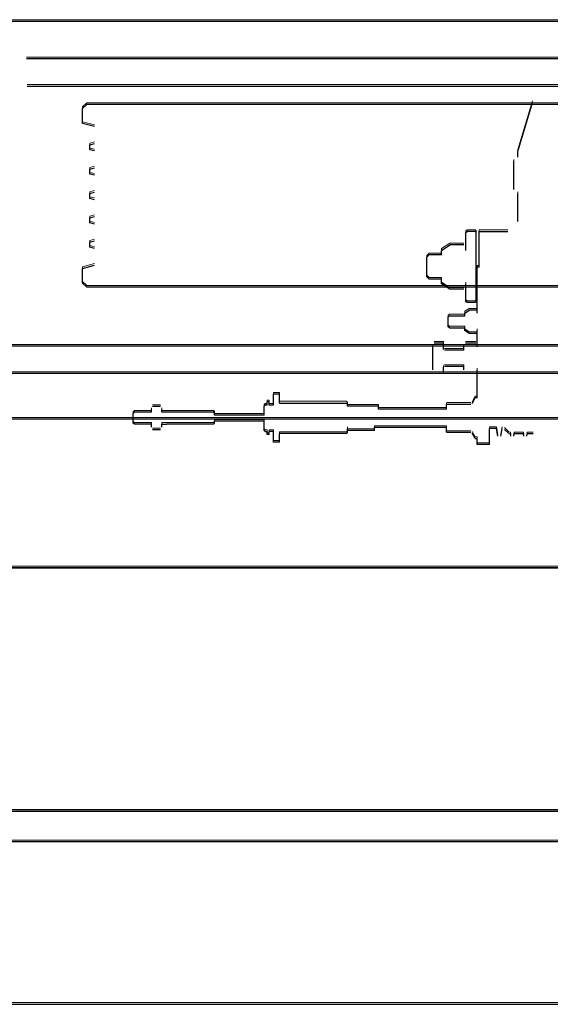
# Model space of a CAD drawing. Header units: millimetres. Extents: x -8642 to 28269, y -6609 to 3701.
# Tile 143 of 256: x 3748 to 3774, y -5209 to -5160. Entities that reach past the tile are written whole.
import ezdxf

# ---------------------------------------------------------------- set-up
doc = ezdxf.new("R2010")
doc.units = ezdxf.units.MM
doc.header["$LTSCALE"] = 1000
doc.header["$MEASUREMENT"] = 0
doc.linetypes.add('rzut 1 pietra$0$ArchiTECH.PC Solid Line Type', pattern=[0])
doc.linetypes.add('SUFIT_1 PIETRO$0$ArchiTECH.PC Solid Line Type', pattern=[0])
doc.layers.add('IS_ARCH', color=254, linetype='Continuous', lineweight=18)
doc.layers.add('SUFIT_1 PIETRO$0$INWENTARYZACJA', color=254, linetype='Continuous')

msp = doc.modelspace()

# ---------------------------------------------------------------- linework, layer by layer
at = {"layer": 'IS_ARCH', "linetype": 'rzut 1 pietra$0$ArchiTECH.PC Solid Line Type'}
for p, q in [((3800.098, -5160.29), (3743.498, -5160.29)), ((3800.098, -5160.29), (3743.498, -5160.29)), ((3800.098, -5160.29), (3743.498, -5160.29)), ((3795.656, -5162.14), (3747.94, -5162.14)), ((3795.656, -5162.14), (3747.94, -5162.14)), ((3795.656, -5162.14), (3747.94, -5162.14)), ((3795.636, -5163.49), (3747.961, -5163.49)), ((3795.636, -5163.49), (3747.961, -5163.49)), ((3795.636, -5163.49), (3747.961, -5163.49)), ((3750.698, -5164.59), (3750.898, -5164.39)), ((3750.698, -5164.59), (3750.898, -5164.39)), ((3750.698, -5164.59), (3750.898, -5164.39)), ((3750.698, -5165.318), (3750.698, -5164.59)), ((3750.698, -5165.318), (3750.698, -5164.59)), ((3750.698, -5165.318), (3750.698, -5164.59)), ((3792.698, -5164.39), (3750.898, -5164.39)), ((3792.698, -5164.39), (3750.898, -5164.39)), ((3792.698, -5164.39), (3750.898, -5164.39)), ((3772.133, -5166.693), (3772.856, -5164.283)), ((3772.133, -5166.693), (3772.856, -5164.283)), ((3772.133, -5166.693), (3772.856, -5164.283)), ((3751.28, -5165.474), (3750.698, -5165.318)), ((3751.28, -5165.474), (3750.698, -5165.318)), ((3751.28, -5165.474), (3750.698, -5165.318)), ((3751.048, -5166.367), (3751.28, -5166.305)), ((3751.048, -5166.367), (3751.28, -5166.305)), ((3751.048, -5166.367), (3751.28, -5166.305)), ((3751.048, -5166.612), (3751.048, -5166.367)), ((3751.048, -5166.612), (3751.048, -5166.367)), ((3751.048, -5166.612), (3751.048, -5166.367)), ((3751.28, -5166.674), (3751.048, -5166.612)), ((3751.28, -5166.674), (3751.048, -5166.612)), ((3751.28, -5166.674), (3751.048, -5166.612)), ((3772.133, -5166.979), (3772.133, -5166.693)), ((3772.133, -5166.979), (3772.133, -5166.693)), ((3772.133, -5166.979), (3772.133, -5166.693)), ((3751.048, -5167.567), (3751.28, -5167.505)), ((3751.048, -5167.567), (3751.28, -5167.505)), ((3751.048, -5167.567), (3751.28, -5167.505)), ((3751.048, -5167.812), (3751.048, -5167.567)), ((3751.048, -5167.812), (3751.048, -5167.567)), ((3751.048, -5167.812), (3751.048, -5167.567)), ((3771.933, -5168.579), (3771.933, -5167.179)), ((3771.933, -5168.579), (3771.933, -5167.179)), ((3771.933, -5168.579), (3771.933, -5167.179)), ((3751.28, -5167.874), (3751.048, -5167.812)), ((3751.28, -5167.874), (3751.048, -5167.812)), ((3751.28, -5167.874), (3751.048, -5167.812)), ((3751.048, -5168.767), (3751.28, -5168.705)), ((3751.048, -5168.767), (3751.28, -5168.705)), ((3751.048, -5168.767), (3751.28, -5168.705)), ((3751.048, -5169.012), (3751.048, -5168.767)), ((3751.048, -5169.012), (3751.048, -5168.767)), ((3751.048, -5169.012), (3751.048, -5168.767)), ((3751.28, -5169.074), (3751.048, -5169.012)), ((3751.28, -5169.074), (3751.048, -5169.012)), ((3751.28, -5169.074), (3751.048, -5169.012)), ((3772.133, -5170.143), (3772.133, -5168.779)), ((3772.133, -5170.143), (3772.133, -5168.779)), ((3772.133, -5170.143), (3772.133, -5168.779)), ((3751.048, -5169.967), (3751.28, -5169.905)), ((3751.048, -5169.967), (3751.28, -5169.905)), ((3751.048, -5169.967), (3751.28, -5169.905)), ((3751.048, -5170.212), (3751.048, -5169.967)), ((3751.048, -5170.212), (3751.048, -5169.967)), ((3751.048, -5170.212), (3751.048, -5169.967)), ((3751.28, -5170.274), (3751.048, -5170.212)), ((3751.28, -5170.274), (3751.048, -5170.212)), ((3751.28, -5170.274), (3751.048, -5170.212)), ((3769.58, -5170.693), (3769.63, -5170.643)), ((3769.58, -5170.693), (3769.63, -5170.643)), ((3769.58, -5170.693), (3769.63, -5170.643)), ((3769.58, -5171.57), (3769.58, -5170.693)), ((3769.58, -5171.57), (3769.58, -5170.693)), ((3769.58, -5171.57), (3769.58, -5170.693)), ((3770.03, -5170.643), (3769.63, -5170.643)), ((3770.03, -5170.643), (3769.63, -5170.643)), ((3770.03, -5170.643), (3769.63, -5170.643)), ((3770.08, -5170.693), (3770.03, -5170.643)), ((3770.08, -5170.693), (3770.03, -5170.643)), ((3770.08, -5170.693), (3770.03, -5170.643)), ((3770.08, -5174.093), (3770.08, -5170.693)), ((3770.08, -5174.093), (3770.08, -5170.693)), ((3770.08, -5174.093), (3770.08, -5170.693)), ((3770.233, -5170.643), (3771.633, -5170.643)), ((3770.233, -5172.393), (3770.233, -5170.643)), ((3770.233, -5170.643), (3771.633, -5170.643)), ((3770.233, -5172.393), (3770.233, -5170.643)), ((3770.233, -5172.393), (3770.233, -5170.643)), ((3770.233, -5170.643), (3771.633, -5170.643)), ((3751.048, -5171.167), (3751.28, -5171.105)), ((3751.048, -5171.167), (3751.28, -5171.105)), ((3751.048, -5171.167), (3751.28, -5171.105)), ((3751.048, -5171.412), (3751.048, -5171.167)), ((3751.048, -5171.412), (3751.048, -5171.167)), ((3751.048, -5171.412), (3751.048, -5171.167)), ((3751.28, -5171.474), (3751.048, -5171.412)), ((3751.28, -5171.474), (3751.048, -5171.412)), ((3751.28, -5171.474), (3751.048, -5171.412)), ((3768.38, -5171.57), (3768.783, -5171.296)), ((3768.38, -5171.57), (3768.783, -5171.296)), ((3768.38, -5171.57), (3768.783, -5171.296)), ((3769.478, -5171.296), (3768.783, -5171.296)), ((3769.478, -5171.296), (3768.783, -5171.296)), ((3769.478, -5171.296), (3768.783, -5171.296)), ((3767.651, -5171.913), (3767.771, -5171.793)), ((3767.651, -5171.913), (3767.771, -5171.793)), ((3767.651, -5171.913), (3767.771, -5171.793)), ((3767.651, -5172.873), (3767.651, -5171.913)), ((3767.651, -5172.873), (3767.651, -5171.913)), ((3767.651, -5172.873), (3767.651, -5171.913)), ((3768.38, -5171.793), (3767.771, -5171.793)), ((3768.38, -5171.793), (3767.771, -5171.793)), ((3768.38, -5171.793), (3767.771, -5171.793)), ((3768.38, -5171.793), (3768.38, -5171.57)), ((3768.38, -5171.793), (3768.38, -5171.57)), ((3768.38, -5171.793), (3768.38, -5171.57)), ((3750.698, -5172.461), (3751.28, -5172.305)), ((3750.698, -5172.461), (3751.28, -5172.305)), ((3750.698, -5172.461), (3751.28, -5172.305)), ((3750.698, -5173.19), (3750.698, -5172.461)), ((3750.698, -5173.19), (3750.698, -5172.461)), ((3750.698, -5173.19), (3750.698, -5172.461)), ((3770.13, -5174.659), (3770.13, -5172.393)), ((3770.233, -5172.393), (3770.13, -5172.393)), ((3770.13, -5174.659), (3770.13, -5172.393)), ((3770.233, -5172.393), (3770.13, -5172.393)), ((3770.233, -5172.393), (3770.13, -5172.393)), ((3770.13, -5174.659), (3770.13, -5172.393)), ((3767.771, -5172.993), (3767.651, -5172.873)), ((3767.771, -5172.993), (3767.651, -5172.873)), ((3767.771, -5172.993), (3767.651, -5172.873)), ((3750.898, -5173.39), (3750.698, -5173.19)), ((3750.898, -5173.39), (3750.698, -5173.19)), ((3750.898, -5173.39), (3750.698, -5173.19)), ((3792.698, -5173.39), (3750.898, -5173.39)), ((3792.698, -5173.39), (3750.898, -5173.39)), ((3792.698, -5173.39), (3750.898, -5173.39)), ((3768.38, -5172.993), (3767.771, -5172.993)), ((3768.38, -5172.993), (3767.771, -5172.993)), ((3768.38, -5172.993), (3767.771, -5172.993)), ((3768.38, -5173.215), (3768.38, -5172.993)), ((3768.38, -5173.215), (3768.38, -5172.993)), ((3768.38, -5173.215), (3768.38, -5172.993)), ((3768.783, -5173.489), (3768.38, -5173.215)), ((3768.783, -5173.489), (3768.38, -5173.215)), ((3768.783, -5173.489), (3768.38, -5173.215)), ((3769.58, -5174.093), (3769.58, -5173.215)), ((3769.58, -5174.093), (3769.58, -5173.215)), ((3769.58, -5174.093), (3769.58, -5173.215)), ((3769.478, -5173.489), (3768.783, -5173.489)), ((3769.478, -5173.489), (3768.783, -5173.489)), ((3769.478, -5173.489), (3768.783, -5173.489)), ((3769.63, -5174.143), (3769.58, -5174.093)), ((3769.63, -5174.143), (3769.58, -5174.093)), ((3769.63, -5174.143), (3769.58, -5174.093)), ((3770.03, -5174.143), (3769.63, -5174.143)), ((3770.03, -5174.143), (3769.63, -5174.143)), ((3770.03, -5174.143), (3769.63, -5174.143)), ((3770.03, -5174.143), (3770.08, -5174.093)), ((3770.03, -5174.143), (3770.08, -5174.093)), ((3770.03, -5174.143), (3770.08, -5174.093)), ((3768.704, -5174.853), (3768.764, -5174.793)), ((3768.704, -5174.853), (3768.764, -5174.793)), ((3768.704, -5174.853), (3768.764, -5174.793)), ((3768.704, -5175.333), (3768.704, -5174.853)), ((3768.704, -5175.333), (3768.704, -5174.853)), ((3768.704, -5175.333), (3768.704, -5174.853)), ((3768.764, -5174.793), (3769.53, -5174.793)), ((3768.764, -5174.793), (3769.53, -5174.793)), ((3768.764, -5174.793), (3769.53, -5174.793)), ((3769.53, -5174.659), (3769.734, -5174.515)), ((3769.53, -5174.659), (3769.734, -5174.515)), ((3769.53, -5174.659), (3769.734, -5174.515)), ((3769.53, -5174.793), (3769.53, -5174.659)), ((3769.53, -5174.793), (3769.53, -5174.659)), ((3769.53, -5174.793), (3769.53, -5174.659)), ((3770.077, -5174.515), (3769.734, -5174.515)), ((3770.077, -5174.515), (3769.734, -5174.515)), ((3770.077, -5174.515), (3769.734, -5174.515)), ((3768.764, -5175.393), (3768.704, -5175.333)), ((3768.764, -5175.393), (3768.704, -5175.333)), ((3768.764, -5175.393), (3768.704, -5175.333)), ((3768.764, -5175.393), (3769.53, -5175.393)), ((3768.764, -5175.393), (3769.53, -5175.393)), ((3768.764, -5175.393), (3769.53, -5175.393)), ((3769.53, -5175.526), (3769.53, -5175.393)), ((3769.53, -5175.526), (3769.53, -5175.393)), ((3769.53, -5175.526), (3769.53, -5175.393)), ((3769.734, -5175.67), (3769.53, -5175.526)), ((3769.734, -5175.67), (3769.53, -5175.526)), ((3769.734, -5175.67), (3769.53, -5175.526)), ((3770.077, -5175.67), (3769.734, -5175.67)), ((3770.077, -5175.67), (3769.734, -5175.67)), ((3770.077, -5175.67), (3769.734, -5175.67)), ((3770.13, -5176.33), (3770.13, -5175.526)), ((3770.13, -5176.33), (3770.13, -5175.526)), ((3770.13, -5176.33), (3770.13, -5175.526)), ((3804.948, -5176.29), (3738.749, -5176.29)), ((3804.948, -5176.29), (3738.749, -5176.29)), ((3804.948, -5176.29), (3738.749, -5176.29)), ((3767.95, -5177.455), (3767.95, -5176.33)), ((3767.95, -5177.455), (3767.95, -5176.33)), ((3767.95, -5177.455), (3767.95, -5176.33)), ((3768.48, -5176.142), (3768.02, -5176.142)), ((3768.48, -5176.142), (3768.02, -5176.142)), ((3768.48, -5176.142), (3768.02, -5176.142)), ((3768.48, -5176.453), (3768.48, -5176.142)), ((3768.48, -5176.453), (3768.48, -5176.142)), ((3768.48, -5176.453), (3768.48, -5176.142)), ((3769.48, -5176.493), (3769.48, -5176.33)), ((3769.48, -5176.493), (3769.48, -5176.33)), ((3769.48, -5176.493), (3769.48, -5176.33)), ((3770.061, -5176.142), (3769.55, -5176.142)), ((3770.061, -5176.142), (3769.55, -5176.142)), ((3770.061, -5176.142), (3769.55, -5176.142)), ((3769.48, -5176.493), (3768.52, -5176.493)), ((3769.48, -5176.493), (3768.52, -5176.493)), ((3769.48, -5176.493), (3768.52, -5176.493)), ((3769.48, -5177.293), (3768.52, -5177.293)), ((3769.48, -5177.293), (3768.52, -5177.293)), ((3769.48, -5177.293), (3768.52, -5177.293)), ((3769.48, -5177.455), (3769.48, -5177.293)), ((3769.48, -5177.455), (3769.48, -5177.293)), ((3769.48, -5177.455), (3769.48, -5177.293)), ((3804.948, -5177.64), (3738.749, -5177.64)), ((3804.948, -5177.64), (3738.749, -5177.64)), ((3804.948, -5177.64), (3738.749, -5177.64)), ((3768.48, -5177.643), (3768.02, -5177.643)), ((3768.48, -5177.643), (3768.02, -5177.643)), ((3768.48, -5177.643), (3768.02, -5177.643)), ((3768.48, -5177.643), (3768.48, -5177.333)), ((3768.48, -5177.643), (3768.48, -5177.333)), ((3768.48, -5177.643), (3768.48, -5177.333)), ((3770.061, -5177.643), (3769.55, -5177.643)), ((3770.061, -5177.643), (3769.55, -5177.643)), ((3770.061, -5177.643), (3769.55, -5177.643)), ((3770.13, -5178.132), (3770.13, -5177.455)), ((3770.13, -5178.132), (3770.13, -5177.455)), ((3770.13, -5178.132), (3770.13, -5177.455)), ((3770.13, -5178.843), (3770.13, -5178.132)), ((3770.13, -5178.843), (3770.13, -5178.132)), ((3770.13, -5178.843), (3770.13, -5178.132)), ((3760.091, -5179.193), (3760.091, -5178.658)), ((3760.391, -5178.658), (3760.091, -5178.658)), ((3760.091, -5179.193), (3760.091, -5178.658)), ((3760.391, -5178.658), (3760.091, -5178.658)), ((3760.391, -5178.658), (3760.091, -5178.658)), ((3760.091, -5179.193), (3760.091, -5178.658)), ((3760.391, -5179.093), (3760.391, -5178.658)), ((3760.391, -5179.093), (3760.391, -5178.658)), ((3760.391, -5179.093), (3760.391, -5178.658)), ((3770.13, -5178.843), (3770.13, -5178.743)), ((3770.13, -5178.843), (3770.13, -5178.743)), ((3770.13, -5178.843), (3770.13, -5178.743)), ((3759.641, -5179.243), (3759.691, -5179.193)), ((3759.641, -5179.243), (3759.691, -5179.193)), ((3759.641, -5179.243), (3759.691, -5179.193)), ((3759.641, -5179.418), (3759.641, -5179.243)), ((3759.641, -5179.418), (3759.641, -5179.243)), ((3759.641, -5179.418), (3759.641, -5179.243)), ((3759.781, -5179.193), (3759.691, -5179.193)), ((3759.781, -5179.193), (3759.691, -5179.193)), ((3759.781, -5179.193), (3759.691, -5179.193)), ((3759.891, -5179.043), (3759.781, -5179.043)), ((3759.781, -5179.193), (3759.781, -5179.043)), ((3759.891, -5179.043), (3759.781, -5179.043)), ((3759.781, -5179.193), (3759.781, -5179.043)), ((3759.781, -5179.193), (3759.781, -5179.043)), ((3759.891, -5179.043), (3759.781, -5179.043)), ((3759.891, -5179.193), (3759.891, -5179.043)), ((3759.891, -5179.193), (3759.891, -5179.043)), ((3759.891, -5179.193), (3759.891, -5179.043)), ((3760.091, -5179.193), (3759.891, -5179.193)), ((3760.091, -5179.193), (3759.891, -5179.193)), ((3760.091, -5179.193), (3759.891, -5179.193)), ((3760.391, -5179.093), (3763.691, -5179.093)), ((3760.391, -5179.093), (3763.691, -5179.093)), ((3760.391, -5179.093), (3763.691, -5179.093)), ((3763.741, -5179.143), (3763.691, -5179.093)), ((3763.741, -5179.143), (3763.691, -5179.093)), ((3763.741, -5179.143), (3763.691, -5179.093)), ((3763.741, -5179.243), (3763.741, -5179.143)), ((3763.741, -5179.243), (3763.741, -5179.143)), ((3763.741, -5179.243), (3763.741, -5179.143)), ((3765.269, -5179.243), (3763.741, -5179.243)), ((3765.269, -5179.243), (3763.741, -5179.243)), ((3765.269, -5179.243), (3763.741, -5179.243)), ((3765.269, -5179.393), (3765.269, -5179.243)), ((3765.269, -5179.393), (3765.269, -5179.243)), ((3765.269, -5179.393), (3765.269, -5179.243)), ((3768.625, -5179.163), (3768.645, -5179.143)), ((3768.625, -5179.163), (3768.645, -5179.143)), ((3768.625, -5179.163), (3768.645, -5179.143)), ((3768.625, -5179.353), (3768.625, -5179.163)), ((3768.625, -5179.353), (3768.625, -5179.163)), ((3768.625, -5179.353), (3768.625, -5179.163)), ((3768.645, -5179.143), (3769.825, -5179.143)), ((3768.645, -5179.143), (3769.825, -5179.143)), ((3768.645, -5179.143), (3769.825, -5179.143)), ((3769.877, -5179.113), (3770.033, -5178.843)), ((3769.877, -5179.113), (3770.033, -5178.843)), ((3769.877, -5179.113), (3770.033, -5178.843)), ((3770.13, -5178.843), (3770.033, -5178.843)), ((3770.13, -5178.843), (3770.033, -5178.843)), ((3770.13, -5178.843), (3770.033, -5178.843)), ((3753.193, -5179.603), (3753.253, -5179.543)), ((3753.193, -5179.603), (3753.253, -5179.543)), ((3753.193, -5179.603), (3753.253, -5179.543)), ((3753.193, -5180.083), (3753.193, -5179.603)), ((3753.193, -5180.083), (3753.193, -5179.603)), ((3753.193, -5180.083), (3753.193, -5179.603)), ((3754.093, -5179.543), (3753.253, -5179.543)), ((3754.093, -5179.543), (3753.253, -5179.543)), ((3754.093, -5179.543), (3753.253, -5179.543)), ((3754.093, -5179.543), (3754.093, -5179.409)), ((3754.093, -5179.543), (3754.093, -5179.409)), ((3754.093, -5179.543), (3754.093, -5179.409)), ((3754.539, -5179.265), (3754.146, -5179.265)), ((3754.539, -5179.265), (3754.146, -5179.265)), ((3754.539, -5179.265), (3754.146, -5179.265)), ((3754.593, -5179.543), (3754.593, -5179.409)), ((3754.593, -5179.543), (3754.593, -5179.409)), ((3754.593, -5179.543), (3754.593, -5179.409)), ((3757.143, -5179.543), (3754.593, -5179.543)), ((3757.143, -5179.543), (3754.593, -5179.543)), ((3757.143, -5179.543), (3754.593, -5179.543)), ((3757.193, -5179.593), (3757.143, -5179.543)), ((3757.193, -5179.593), (3757.143, -5179.543)), ((3757.193, -5179.593), (3757.143, -5179.543)), ((3757.193, -5179.693), (3757.193, -5179.593)), ((3757.193, -5179.693), (3757.193, -5179.593)), ((3757.193, -5179.693), (3757.193, -5179.593)), ((3759.641, -5179.693), (3757.193, -5179.693)), ((3759.641, -5179.693), (3757.193, -5179.693)), ((3759.641, -5179.693), (3757.193, -5179.693)), ((3759.641, -5179.493), (3759.641, -5179.418)), ((3759.641, -5179.493), (3759.641, -5179.418)), ((3759.641, -5179.493), (3759.641, -5179.418)), ((3759.641, -5179.693), (3759.641, -5179.493)), ((3759.641, -5179.693), (3759.641, -5179.493)), ((3759.641, -5179.693), (3759.641, -5179.493)), ((3768.625, -5179.393), (3765.269, -5179.393)), ((3768.625, -5179.393), (3765.269, -5179.393)), ((3768.625, -5179.393), (3765.269, -5179.393)), ((3768.625, -5179.393), (3768.625, -5179.353)), ((3768.625, -5179.393), (3768.625, -5179.353)), ((3768.625, -5179.393), (3768.625, -5179.353)), ((3800.098, -5179.89), (3743.498, -5179.89)), ((3800.098, -5179.89), (3743.498, -5179.89)), ((3800.098, -5179.89), (3743.498, -5179.89)), ((3753.253, -5180.143), (3753.193, -5180.083)), ((3753.253, -5180.143), (3753.193, -5180.083)), ((3753.253, -5180.143), (3753.193, -5180.083)), ((3754.093, -5180.143), (3753.253, -5180.143)), ((3754.093, -5180.143), (3753.253, -5180.143)), ((3754.093, -5180.143), (3753.253, -5180.143)), ((3754.093, -5180.276), (3754.093, -5180.143)), ((3754.093, -5180.276), (3754.093, -5180.143)), ((3754.093, -5180.276), (3754.093, -5180.143)), ((3754.593, -5180.276), (3754.593, -5180.143)), ((3754.593, -5180.143), (3754.836, -5180.143)), ((3754.593, -5180.276), (3754.593, -5180.143)), ((3754.593, -5180.143), (3754.836, -5180.143)), ((3754.593, -5180.143), (3754.836, -5180.143)), ((3754.593, -5180.276), (3754.593, -5180.143)), ((3757.143, -5180.143), (3754.836, -5180.143)), ((3757.143, -5180.143), (3754.836, -5180.143)), ((3757.143, -5180.143), (3754.836, -5180.143)), ((3757.143, -5180.143), (3757.193, -5180.093)), ((3757.143, -5180.143), (3757.193, -5180.093)), ((3757.143, -5180.143), (3757.193, -5180.093)), ((3759.641, -5179.993), (3757.193, -5179.993)), ((3757.193, -5180.093), (3757.193, -5179.993)), ((3759.641, -5179.993), (3757.193, -5179.993)), ((3757.193, -5180.093), (3757.193, -5179.993)), ((3757.193, -5180.093), (3757.193, -5179.993)), ((3759.641, -5179.993), (3757.193, -5179.993)), ((3759.641, -5180.193), (3759.641, -5179.993)), ((3759.641, -5180.193), (3759.641, -5179.993)), ((3759.641, -5180.193), (3759.641, -5179.993)), ((3759.641, -5180.268), (3759.641, -5180.193)), ((3759.641, -5180.268), (3759.641, -5180.193)), ((3759.641, -5180.268), (3759.641, -5180.193)), ((3754.539, -5180.42), (3754.146, -5180.42)), ((3754.539, -5180.42), (3754.146, -5180.42)), ((3754.539, -5180.42), (3754.146, -5180.42)), ((3759.641, -5180.443), (3759.641, -5180.268)), ((3759.641, -5180.443), (3759.641, -5180.268)), ((3759.641, -5180.443), (3759.641, -5180.268)), ((3759.691, -5180.493), (3759.641, -5180.443)), ((3759.691, -5180.493), (3759.641, -5180.443)), ((3759.691, -5180.493), (3759.641, -5180.443)), ((3759.691, -5180.493), (3759.781, -5180.493)), ((3759.691, -5180.493), (3759.781, -5180.493)), ((3759.691, -5180.493), (3759.781, -5180.493)), ((3759.781, -5180.643), (3759.781, -5180.493)), ((3759.781, -5180.643), (3759.781, -5180.493)), ((3759.781, -5180.643), (3759.781, -5180.493)), ((3759.891, -5180.643), (3759.781, -5180.643)), ((3759.891, -5180.643), (3759.781, -5180.643)), ((3759.891, -5180.643), (3759.781, -5180.643)), ((3759.891, -5180.643), (3759.891, -5180.493)), ((3760.091, -5180.493), (3759.891, -5180.493)), ((3759.891, -5180.643), (3759.891, -5180.493)), ((3760.091, -5180.493), (3759.891, -5180.493)), ((3760.091, -5180.493), (3759.891, -5180.493)), ((3759.891, -5180.643), (3759.891, -5180.493)), ((3760.091, -5181.028), (3760.091, -5180.493)), ((3760.091, -5181.028), (3760.091, -5180.493)), ((3760.091, -5181.028), (3760.091, -5180.493)), ((3763.691, -5180.593), (3760.391, -5180.593)), ((3760.391, -5181.028), (3760.391, -5180.593)), ((3763.691, -5180.593), (3760.391, -5180.593)), ((3760.391, -5181.028), (3760.391, -5180.593)), ((3760.391, -5181.028), (3760.391, -5180.593)), ((3763.691, -5180.593), (3760.391, -5180.593)), ((3763.691, -5180.593), (3763.741, -5180.543)), ((3763.691, -5180.593), (3763.741, -5180.543)), ((3763.691, -5180.593), (3763.741, -5180.543)), ((3763.741, -5180.543), (3763.741, -5180.343)), ((3763.741, -5180.543), (3763.741, -5180.343)), ((3763.741, -5180.543), (3763.741, -5180.343)), ((3765.07, -5180.443), (3763.741, -5180.443)), ((3765.07, -5180.443), (3763.741, -5180.443)), ((3765.07, -5180.443), (3763.741, -5180.443)), ((3768.625, -5180.293), (3765.07, -5180.293)), ((3765.07, -5180.443), (3765.07, -5180.293)), ((3768.625, -5180.293), (3765.07, -5180.293)), ((3765.07, -5180.443), (3765.07, -5180.293)), ((3765.07, -5180.443), (3765.07, -5180.293)), ((3768.625, -5180.293), (3765.07, -5180.293)), ((3768.625, -5180.523), (3768.625, -5180.293)), ((3768.625, -5180.523), (3768.625, -5180.293)), ((3768.625, -5180.523), (3768.625, -5180.293)), ((3768.645, -5180.543), (3768.625, -5180.523)), ((3768.645, -5180.543), (3768.625, -5180.523)), ((3768.645, -5180.543), (3768.625, -5180.523)), ((3769.825, -5180.543), (3768.645, -5180.543)), ((3769.825, -5180.543), (3768.645, -5180.543)), ((3769.825, -5180.543), (3768.645, -5180.543)), ((3770.033, -5180.843), (3769.877, -5180.573)), ((3770.033, -5180.843), (3769.877, -5180.573)), ((3770.033, -5180.843), (3769.877, -5180.573)), ((3771.08, -5180.343), (3770.73, -5180.343)), ((3770.73, -5181.143), (3770.73, -5180.343)), ((3770.73, -5180.643), (3770.73, -5180.343)), ((3771.08, -5180.343), (3770.73, -5180.343)), ((3770.73, -5181.143), (3770.73, -5180.343)), ((3770.73, -5180.643), (3770.73, -5180.343)), ((3770.73, -5180.643), (3770.73, -5180.343)), ((3770.73, -5181.143), (3770.73, -5180.343)), ((3771.08, -5180.343), (3770.73, -5180.343)), ((3771.151, -5180.731), (3771.08, -5180.343)), ((3771.151, -5180.731), (3771.08, -5180.343)), ((3771.151, -5180.731), (3771.08, -5180.343)), ((3771.298, -5180.731), (3771.369, -5180.343)), ((3771.298, -5180.731), (3771.369, -5180.343)), ((3771.298, -5180.731), (3771.369, -5180.343)), ((3771.683, -5180.6), (3771.472, -5180.389)), ((3771.683, -5180.6), (3771.472, -5180.389)), ((3771.683, -5180.6), (3771.472, -5180.389)), ((3771.77, -5180.618), (3771.725, -5180.618)), ((3771.77, -5180.618), (3771.725, -5180.618)), ((3771.77, -5180.618), (3771.725, -5180.618)), ((3771.791, -5180.731), (3771.77, -5180.618)), ((3771.791, -5180.731), (3771.77, -5180.618)), ((3771.791, -5180.731), (3771.77, -5180.618)), ((3771.938, -5180.731), (3771.959, -5180.618)), ((3771.938, -5180.731), (3771.959, -5180.618)), ((3771.938, -5180.731), (3771.959, -5180.618)), ((3772.41, -5180.618), (3771.959, -5180.618)), ((3772.41, -5180.618), (3771.959, -5180.618)), ((3772.41, -5180.618), (3771.959, -5180.618)), ((3772.431, -5180.731), (3772.41, -5180.618)), ((3772.431, -5180.731), (3772.41, -5180.618)), ((3772.431, -5180.731), (3772.41, -5180.618)), ((3772.578, -5180.731), (3772.599, -5180.618)), ((3772.578, -5180.731), (3772.599, -5180.618)), ((3772.578, -5180.731), (3772.599, -5180.618)), ((3772.896, -5180.618), (3772.599, -5180.618)), ((3772.896, -5180.618), (3772.599, -5180.618)), ((3772.896, -5180.618), (3772.599, -5180.618)), ((3760.391, -5181.028), (3760.091, -5181.028)), ((3760.391, -5181.028), (3760.091, -5181.028)), ((3760.391, -5181.028), (3760.091, -5181.028)), ((3770.033, -5180.843), (3770.13, -5180.843)), ((3770.033, -5180.843), (3770.13, -5180.843)), ((3770.033, -5180.843), (3770.13, -5180.843)), ((3770.13, -5181.143), (3770.13, -5180.843)), ((3770.13, -5181.143), (3770.13, -5180.843)), ((3770.13, -5181.143), (3770.13, -5180.843)), ((3770.73, -5181.143), (3770.13, -5181.143)), ((3770.73, -5181.143), (3770.13, -5181.143)), ((3770.73, -5181.143), (3770.13, -5181.143)), ((3715.298, -5187.21), (3905.298, -5187.21)), ((3905.298, -5187.21), (3715.298, -5187.21)), ((3905.298, -5187.21), (3715.298, -5187.21)), ((3905.298, -5187.21), (3715.298, -5187.21)), ((3905.298, -5187.21), (3715.428, -5187.21)), ((3917.298, -5199.21), (3703.298, -5199.21)), ((3703.428, -5199.21), (3917.298, -5199.21)), ((3919.298, -5200.719), (3701.298, -5200.719)), ((3693.298, -5208.719), (3927.298, -5208.719))]:
    msp.add_line(p, q, dxfattribs=at)
at = {"layer": 'SUFIT_1 PIETRO$0$INWENTARYZACJA', "linetype": 'SUFIT_1 PIETRO$0$ArchiTECH.PC Solid Line Type'}
for p, q in [((3800.098, -5160.373), (3743.498, -5160.373)), ((3800.098, -5160.373), (3743.498, -5160.373)), ((3800.098, -5160.373), (3743.498, -5160.373)), ((3795.656, -5162.223), (3747.94, -5162.223)), ((3795.656, -5162.223), (3747.94, -5162.223)), ((3795.656, -5162.223), (3747.94, -5162.223)), ((3795.636, -5163.573), (3747.961, -5163.573)), ((3795.636, -5163.573), (3747.961, -5163.573)), ((3795.636, -5163.573), (3747.961, -5163.573)), ((3750.698, -5164.673), (3750.898, -5164.473)), ((3750.698, -5164.673), (3750.898, -5164.473)), ((3750.698, -5164.673), (3750.898, -5164.473)), ((3750.698, -5165.402), (3750.698, -5164.673)), ((3750.698, -5165.402), (3750.698, -5164.673)), ((3750.698, -5165.402), (3750.698, -5164.673)), ((3792.698, -5164.473), (3750.898, -5164.473)), ((3792.698, -5164.473), (3750.898, -5164.473)), ((3792.698, -5164.473), (3750.898, -5164.473)), ((3772.133, -5166.776), (3772.856, -5164.367)), ((3772.133, -5166.776), (3772.856, -5164.367)), ((3772.133, -5166.776), (3772.856, -5164.367)), ((3751.28, -5165.558), (3750.698, -5165.402)), ((3751.28, -5165.558), (3750.698, -5165.402)), ((3751.28, -5165.558), (3750.698, -5165.402)), ((3751.048, -5166.451), (3751.28, -5166.389)), ((3751.048, -5166.451), (3751.28, -5166.389)), ((3751.048, -5166.451), (3751.28, -5166.389)), ((3751.048, -5166.696), (3751.048, -5166.451)), ((3751.048, -5166.696), (3751.048, -5166.451)), ((3751.048, -5166.696), (3751.048, -5166.451)), ((3751.28, -5166.758), (3751.048, -5166.696)), ((3751.28, -5166.758), (3751.048, -5166.696)), ((3751.28, -5166.758), (3751.048, -5166.696)), ((3772.133, -5167.063), (3772.133, -5166.776)), ((3772.133, -5167.063), (3772.133, -5166.776)), ((3772.133, -5167.063), (3772.133, -5166.776)), ((3751.048, -5167.651), (3751.28, -5167.589)), ((3751.048, -5167.651), (3751.28, -5167.589)), ((3751.048, -5167.651), (3751.28, -5167.589)), ((3771.933, -5168.663), (3771.933, -5167.263)), ((3771.933, -5168.663), (3771.933, -5167.263)), ((3771.933, -5168.663), (3771.933, -5167.263)), ((3751.048, -5167.896), (3751.048, -5167.651)), ((3751.048, -5167.896), (3751.048, -5167.651)), ((3751.048, -5167.896), (3751.048, -5167.651)), ((3751.28, -5167.958), (3751.048, -5167.896)), ((3751.28, -5167.958), (3751.048, -5167.896)), ((3751.28, -5167.958), (3751.048, -5167.896)), ((3751.048, -5168.851), (3751.28, -5168.789)), ((3751.048, -5168.851), (3751.28, -5168.789)), ((3751.048, -5168.851), (3751.28, -5168.789)), ((3751.048, -5169.096), (3751.048, -5168.851)), ((3751.048, -5169.096), (3751.048, -5168.851)), ((3751.048, -5169.096), (3751.048, -5168.851)), ((3772.133, -5170.226), (3772.133, -5168.863)), ((3772.133, -5170.226), (3772.133, -5168.863)), ((3772.133, -5170.226), (3772.133, -5168.863)), ((3751.28, -5169.158), (3751.048, -5169.096)), ((3751.28, -5169.158), (3751.048, -5169.096)), ((3751.28, -5169.158), (3751.048, -5169.096)), ((3751.048, -5170.051), (3751.28, -5169.989)), ((3751.048, -5170.051), (3751.28, -5169.989)), ((3751.048, -5170.051), (3751.28, -5169.989)), ((3751.048, -5170.296), (3751.048, -5170.051)), ((3751.048, -5170.296), (3751.048, -5170.051)), ((3751.048, -5170.296), (3751.048, -5170.051)), ((3751.28, -5170.358), (3751.048, -5170.296)), ((3751.28, -5170.358), (3751.048, -5170.296)), ((3751.28, -5170.358), (3751.048, -5170.296)), ((3769.58, -5170.776), (3769.63, -5170.726)), ((3769.58, -5170.776), (3769.63, -5170.726)), ((3769.58, -5170.776), (3769.63, -5170.726)), ((3769.58, -5171.654), (3769.58, -5170.776)), ((3769.58, -5171.654), (3769.58, -5170.776)), ((3769.58, -5171.654), (3769.58, -5170.776)), ((3770.03, -5170.726), (3769.63, -5170.726)), ((3770.03, -5170.726), (3769.63, -5170.726)), ((3770.03, -5170.726), (3769.63, -5170.726)), ((3770.08, -5170.776), (3770.03, -5170.726)), ((3770.08, -5170.776), (3770.03, -5170.726)), ((3770.08, -5170.776), (3770.03, -5170.726)), ((3770.08, -5174.176), (3770.08, -5170.776)), ((3770.08, -5174.176), (3770.08, -5170.776)), ((3770.08, -5174.176), (3770.08, -5170.776)), ((3770.233, -5170.726), (3771.633, -5170.726)), ((3770.233, -5172.476), (3770.233, -5170.726)), ((3770.233, -5172.476), (3770.233, -5170.726)), ((3770.233, -5170.726), (3771.633, -5170.726)), ((3770.233, -5172.476), (3770.233, -5170.726)), ((3770.233, -5170.726), (3771.633, -5170.726)), ((3751.048, -5171.251), (3751.28, -5171.189)), ((3751.048, -5171.251), (3751.28, -5171.189)), ((3751.048, -5171.251), (3751.28, -5171.189)), ((3751.048, -5171.496), (3751.048, -5171.251)), ((3751.048, -5171.496), (3751.048, -5171.251)), ((3751.048, -5171.496), (3751.048, -5171.251)), ((3751.28, -5171.558), (3751.048, -5171.496)), ((3751.28, -5171.558), (3751.048, -5171.496)), ((3751.28, -5171.558), (3751.048, -5171.496)), ((3768.38, -5171.654), (3768.783, -5171.379)), ((3768.38, -5171.654), (3768.783, -5171.379)), ((3768.38, -5171.654), (3768.783, -5171.379)), ((3769.478, -5171.379), (3768.783, -5171.379)), ((3769.478, -5171.379), (3768.783, -5171.379)), ((3769.478, -5171.379), (3768.783, -5171.379)), ((3767.651, -5171.996), (3767.771, -5171.876)), ((3767.651, -5171.996), (3767.771, -5171.876)), ((3767.651, -5171.996), (3767.771, -5171.876)), ((3768.38, -5171.876), (3767.771, -5171.876)), ((3768.38, -5171.876), (3767.771, -5171.876)), ((3768.38, -5171.876), (3767.771, -5171.876)), ((3768.38, -5171.876), (3768.38, -5171.654)), ((3768.38, -5171.876), (3768.38, -5171.654)), ((3768.38, -5171.876), (3768.38, -5171.654)), ((3750.698, -5172.545), (3751.28, -5172.389)), ((3750.698, -5172.545), (3751.28, -5172.389)), ((3750.698, -5172.545), (3751.28, -5172.389)), ((3767.651, -5172.956), (3767.651, -5171.996)), ((3767.651, -5172.956), (3767.651, -5171.996)), ((3767.651, -5172.956), (3767.651, -5171.996)), ((3750.698, -5173.273), (3750.698, -5172.545)), ((3750.698, -5173.273), (3750.698, -5172.545)), ((3750.698, -5173.273), (3750.698, -5172.545)), ((3767.771, -5173.076), (3767.651, -5172.956)), ((3767.771, -5173.076), (3767.651, -5172.956)), ((3767.771, -5173.076), (3767.651, -5172.956)), ((3770.13, -5174.743), (3770.13, -5172.476)), ((3770.233, -5172.476), (3770.13, -5172.476)), ((3770.233, -5172.476), (3770.13, -5172.476)), ((3770.13, -5174.743), (3770.13, -5172.476)), ((3770.233, -5172.476), (3770.13, -5172.476)), ((3770.13, -5174.743), (3770.13, -5172.476)), ((3750.898, -5173.473), (3750.698, -5173.273)), ((3750.898, -5173.473), (3750.698, -5173.273)), ((3750.898, -5173.473), (3750.698, -5173.273)), ((3768.38, -5173.076), (3767.771, -5173.076)), ((3768.38, -5173.076), (3767.771, -5173.076)), ((3768.38, -5173.076), (3767.771, -5173.076)), ((3768.38, -5173.299), (3768.38, -5173.076)), ((3768.38, -5173.299), (3768.38, -5173.076)), ((3768.38, -5173.299), (3768.38, -5173.076)), ((3768.783, -5173.573), (3768.38, -5173.299)), ((3768.783, -5173.573), (3768.38, -5173.299)), ((3768.783, -5173.573), (3768.38, -5173.299)), ((3769.58, -5174.176), (3769.58, -5173.299)), ((3769.58, -5174.176), (3769.58, -5173.299)), ((3769.58, -5174.176), (3769.58, -5173.299)), ((3792.698, -5173.473), (3750.898, -5173.473)), ((3792.698, -5173.473), (3750.898, -5173.473)), ((3792.698, -5173.473), (3750.898, -5173.473)), ((3769.478, -5173.573), (3768.783, -5173.573)), ((3769.478, -5173.573), (3768.783, -5173.573)), ((3769.478, -5173.573), (3768.783, -5173.573)), ((3769.63, -5174.226), (3769.58, -5174.176)), ((3769.63, -5174.226), (3769.58, -5174.176)), ((3769.63, -5174.226), (3769.58, -5174.176)), ((3770.03, -5174.226), (3769.63, -5174.226)), ((3770.03, -5174.226), (3769.63, -5174.226)), ((3770.03, -5174.226), (3769.63, -5174.226)), ((3770.03, -5174.226), (3770.08, -5174.176)), ((3770.03, -5174.226), (3770.08, -5174.176)), ((3770.03, -5174.226), (3770.08, -5174.176)), ((3768.704, -5174.936), (3768.764, -5174.876)), ((3768.704, -5174.936), (3768.764, -5174.876)), ((3768.704, -5174.936), (3768.764, -5174.876)), ((3768.764, -5174.876), (3769.53, -5174.876)), ((3768.764, -5174.876), (3769.53, -5174.876)), ((3768.764, -5174.876), (3769.53, -5174.876)), ((3769.53, -5174.743), (3769.734, -5174.599)), ((3769.53, -5174.743), (3769.734, -5174.599)), ((3769.53, -5174.743), (3769.734, -5174.599)), ((3769.53, -5174.876), (3769.53, -5174.743)), ((3769.53, -5174.876), (3769.53, -5174.743)), ((3769.53, -5174.876), (3769.53, -5174.743)), ((3770.077, -5174.599), (3769.734, -5174.599)), ((3770.077, -5174.599), (3769.734, -5174.599)), ((3770.077, -5174.599), (3769.734, -5174.599)), ((3768.704, -5175.416), (3768.704, -5174.936)), ((3768.704, -5175.416), (3768.704, -5174.936)), ((3768.704, -5175.416), (3768.704, -5174.936)), ((3768.764, -5175.476), (3768.704, -5175.416)), ((3768.764, -5175.476), (3768.704, -5175.416)), ((3768.764, -5175.476), (3768.704, -5175.416)), ((3768.764, -5175.476), (3769.53, -5175.476)), ((3768.764, -5175.476), (3769.53, -5175.476)), ((3768.764, -5175.476), (3769.53, -5175.476)), ((3769.53, -5175.609), (3769.53, -5175.476)), ((3769.53, -5175.609), (3769.53, -5175.476)), ((3769.53, -5175.609), (3769.53, -5175.476)), ((3769.734, -5175.754), (3769.53, -5175.609)), ((3769.734, -5175.754), (3769.53, -5175.609)), ((3769.734, -5175.754), (3769.53, -5175.609)), ((3770.077, -5175.754), (3769.734, -5175.754)), ((3770.077, -5175.754), (3769.734, -5175.754)), ((3770.077, -5175.754), (3769.734, -5175.754)), ((3770.13, -5176.413), (3770.13, -5175.609)), ((3770.13, -5176.413), (3770.13, -5175.609)), ((3770.13, -5176.413), (3770.13, -5175.609)), ((3768.48, -5176.226), (3768.02, -5176.226)), ((3768.48, -5176.226), (3768.02, -5176.226)), ((3768.48, -5176.226), (3768.02, -5176.226)), ((3768.48, -5176.536), (3768.48, -5176.226)), ((3768.48, -5176.536), (3768.48, -5176.226)), ((3768.48, -5176.536), (3768.48, -5176.226)), ((3770.061, -5176.226), (3769.55, -5176.226)), ((3770.061, -5176.226), (3769.55, -5176.226)), ((3770.061, -5176.226), (3769.55, -5176.226)), ((3804.948, -5176.373), (3738.749, -5176.373)), ((3804.948, -5176.373), (3738.749, -5176.373)), ((3804.948, -5176.373), (3738.749, -5176.373)), ((3767.95, -5177.539), (3767.95, -5176.413)), ((3767.95, -5177.539), (3767.95, -5176.413)), ((3767.95, -5177.539), (3767.95, -5176.413)), ((3769.48, -5176.576), (3768.52, -5176.576)), ((3769.48, -5176.576), (3768.52, -5176.576)), ((3769.48, -5176.576), (3768.52, -5176.576)), ((3769.48, -5176.576), (3769.48, -5176.413)), ((3769.48, -5176.576), (3769.48, -5176.413)), ((3769.48, -5176.576), (3769.48, -5176.413)), ((3804.948, -5177.723), (3738.749, -5177.723)), ((3804.948, -5177.723), (3738.749, -5177.723)), ((3804.948, -5177.723), (3738.749, -5177.723)), ((3768.48, -5177.727), (3768.02, -5177.727)), ((3768.48, -5177.727), (3768.02, -5177.727)), ((3768.48, -5177.727), (3768.02, -5177.727)), ((3768.48, -5177.727), (3768.48, -5177.416)), ((3768.48, -5177.727), (3768.48, -5177.416)), ((3768.48, -5177.727), (3768.48, -5177.416)), ((3769.48, -5177.376), (3768.52, -5177.376)), ((3769.48, -5177.376), (3768.52, -5177.376)), ((3769.48, -5177.376), (3768.52, -5177.376)), ((3769.48, -5177.539), (3769.48, -5177.376)), ((3769.48, -5177.539), (3769.48, -5177.376)), ((3769.48, -5177.539), (3769.48, -5177.376)), ((3770.061, -5177.727), (3769.55, -5177.727)), ((3770.061, -5177.727), (3769.55, -5177.727)), ((3770.061, -5177.727), (3769.55, -5177.727)), ((3770.13, -5178.216), (3770.13, -5177.539)), ((3770.13, -5178.216), (3770.13, -5177.539)), ((3770.13, -5178.216), (3770.13, -5177.539)), ((3770.13, -5178.926), (3770.13, -5178.216)), ((3770.13, -5178.926), (3770.13, -5178.216)), ((3770.13, -5178.926), (3770.13, -5178.216)), ((3760.091, -5179.276), (3760.091, -5178.741)), ((3760.391, -5178.741), (3760.091, -5178.741)), ((3760.391, -5178.741), (3760.091, -5178.741)), ((3760.091, -5179.276), (3760.091, -5178.741)), ((3760.391, -5178.741), (3760.091, -5178.741)), ((3760.091, -5179.276), (3760.091, -5178.741)), ((3760.391, -5179.176), (3760.391, -5178.741)), ((3760.391, -5179.176), (3760.391, -5178.741)), ((3760.391, -5179.176), (3760.391, -5178.741)), ((3759.891, -5179.126), (3759.781, -5179.126)), ((3759.781, -5179.276), (3759.781, -5179.126)), ((3759.781, -5179.276), (3759.781, -5179.126)), ((3759.891, -5179.126), (3759.781, -5179.126)), ((3759.781, -5179.276), (3759.781, -5179.126)), ((3759.891, -5179.126), (3759.781, -5179.126)), ((3759.891, -5179.276), (3759.891, -5179.126)), ((3759.891, -5179.276), (3759.891, -5179.126)), ((3759.891, -5179.276), (3759.891, -5179.126)), ((3760.391, -5179.176), (3763.691, -5179.176)), ((3760.391, -5179.176), (3763.691, -5179.176)), ((3760.391, -5179.176), (3763.691, -5179.176)), ((3763.741, -5179.226), (3763.691, -5179.176)), ((3763.741, -5179.226), (3763.691, -5179.176)), ((3763.741, -5179.226), (3763.691, -5179.176)), ((3763.741, -5179.326), (3763.741, -5179.226)), ((3763.741, -5179.326), (3763.741, -5179.226)), ((3763.741, -5179.326), (3763.741, -5179.226)), ((3768.625, -5179.246), (3768.645, -5179.226)), ((3768.625, -5179.246), (3768.645, -5179.226)), ((3768.625, -5179.246), (3768.645, -5179.226)), ((3768.625, -5179.436), (3768.625, -5179.246)), ((3768.625, -5179.436), (3768.625, -5179.246)), ((3768.625, -5179.436), (3768.625, -5179.246)), ((3768.645, -5179.226), (3769.826, -5179.226)), ((3768.645, -5179.226), (3769.826, -5179.226)), ((3768.645, -5179.226), (3769.826, -5179.226)), ((3769.877, -5179.196), (3770.033, -5178.926)), ((3769.877, -5179.196), (3770.033, -5178.926)), ((3769.877, -5179.196), (3770.033, -5178.926)), ((3770.13, -5178.926), (3770.033, -5178.926)), ((3770.13, -5178.926), (3770.033, -5178.926)), ((3770.13, -5178.926), (3770.033, -5178.926)), ((3770.13, -5178.926), (3770.13, -5178.826)), ((3770.13, -5178.926), (3770.13, -5178.826)), ((3770.13, -5178.926), (3770.13, -5178.826)), ((3753.193, -5179.686), (3753.253, -5179.626)), ((3753.193, -5179.686), (3753.253, -5179.626)), ((3753.193, -5179.686), (3753.253, -5179.626)), ((3753.193, -5180.166), (3753.193, -5179.686)), ((3753.193, -5180.166), (3753.193, -5179.686)), ((3753.193, -5180.166), (3753.193, -5179.686)), ((3754.093, -5179.626), (3753.253, -5179.626)), ((3754.093, -5179.626), (3753.253, -5179.626)), ((3754.093, -5179.626), (3753.253, -5179.626)), ((3754.093, -5179.626), (3754.093, -5179.493)), ((3754.093, -5179.626), (3754.093, -5179.493)), ((3754.093, -5179.626), (3754.093, -5179.493)), ((3754.539, -5179.349), (3754.146, -5179.349)), ((3754.539, -5179.349), (3754.146, -5179.349)), ((3754.539, -5179.349), (3754.146, -5179.349)), ((3754.593, -5179.626), (3754.593, -5179.493)), ((3754.593, -5179.626), (3754.593, -5179.493)), ((3754.593, -5179.626), (3754.593, -5179.493)), ((3757.143, -5179.626), (3754.593, -5179.626)), ((3757.143, -5179.626), (3754.593, -5179.626)), ((3757.143, -5179.626), (3754.593, -5179.626)), ((3757.193, -5179.676), (3757.143, -5179.626)), ((3757.193, -5179.676), (3757.143, -5179.626)), ((3757.193, -5179.676), (3757.143, -5179.626)), ((3757.193, -5179.776), (3757.193, -5179.676)), ((3757.193, -5179.776), (3757.193, -5179.676)), ((3757.193, -5179.776), (3757.193, -5179.676)), ((3759.641, -5179.326), (3759.691, -5179.276)), ((3759.641, -5179.326), (3759.691, -5179.276)), ((3759.641, -5179.326), (3759.691, -5179.276)), ((3759.641, -5179.501), (3759.641, -5179.326)), ((3759.641, -5179.501), (3759.641, -5179.326)), ((3759.641, -5179.501), (3759.641, -5179.326)), ((3759.641, -5179.576), (3759.641, -5179.501)), ((3759.641, -5179.576), (3759.641, -5179.501)), ((3759.641, -5179.576), (3759.641, -5179.501)), ((3759.641, -5179.776), (3759.641, -5179.576)), ((3759.641, -5179.776), (3759.641, -5179.576)), ((3759.641, -5179.776), (3759.641, -5179.576)), ((3759.781, -5179.276), (3759.691, -5179.276)), ((3759.781, -5179.276), (3759.691, -5179.276)), ((3759.781, -5179.276), (3759.691, -5179.276)), ((3760.091, -5179.276), (3759.891, -5179.276)), ((3760.091, -5179.276), (3759.891, -5179.276)), ((3760.091, -5179.276), (3759.891, -5179.276)), ((3765.269, -5179.326), (3763.741, -5179.326)), ((3765.269, -5179.326), (3763.741, -5179.326)), ((3765.269, -5179.326), (3763.741, -5179.326)), ((3765.269, -5179.476), (3765.269, -5179.326)), ((3765.269, -5179.476), (3765.269, -5179.326)), ((3765.269, -5179.476), (3765.269, -5179.326)), ((3768.625, -5179.476), (3765.269, -5179.476)), ((3768.625, -5179.476), (3765.269, -5179.476)), ((3768.625, -5179.476), (3765.269, -5179.476)), ((3768.625, -5179.476), (3768.625, -5179.436)), ((3768.625, -5179.476), (3768.625, -5179.436)), ((3768.625, -5179.476), (3768.625, -5179.436)), ((3800.098, -5179.973), (3743.498, -5179.973)), ((3800.098, -5179.973), (3743.498, -5179.973)), ((3800.098, -5179.973), (3743.498, -5179.973)), ((3753.253, -5180.226), (3753.193, -5180.166)), ((3753.253, -5180.226), (3753.193, -5180.166)), ((3753.253, -5180.226), (3753.193, -5180.166)), ((3754.093, -5180.226), (3753.253, -5180.226)), ((3754.093, -5180.226), (3753.253, -5180.226)), ((3754.093, -5180.226), (3753.253, -5180.226)), ((3754.093, -5180.359), (3754.093, -5180.226)), ((3754.093, -5180.359), (3754.093, -5180.226)), ((3754.093, -5180.359), (3754.093, -5180.226)), ((3754.593, -5180.359), (3754.593, -5180.226)), ((3754.593, -5180.226), (3754.836, -5180.226)), ((3754.593, -5180.226), (3754.836, -5180.226)), ((3754.593, -5180.359), (3754.593, -5180.226)), ((3754.593, -5180.226), (3754.836, -5180.226)), ((3754.593, -5180.359), (3754.593, -5180.226)), ((3757.143, -5180.226), (3754.836, -5180.226)), ((3757.143, -5180.226), (3754.836, -5180.226)), ((3757.143, -5180.226), (3754.836, -5180.226)), ((3757.143, -5180.226), (3757.193, -5180.176)), ((3757.143, -5180.226), (3757.193, -5180.176)), ((3757.143, -5180.226), (3757.193, -5180.176)), ((3759.641, -5179.776), (3757.193, -5179.776)), ((3759.641, -5179.776), (3757.193, -5179.776)), ((3759.641, -5179.776), (3757.193, -5179.776)), ((3759.641, -5180.076), (3757.193, -5180.076)), ((3757.193, -5180.176), (3757.193, -5180.076)), ((3757.193, -5180.176), (3757.193, -5180.076)), ((3759.641, -5180.076), (3757.193, -5180.076)), ((3757.193, -5180.176), (3757.193, -5180.076)), ((3759.641, -5180.076), (3757.193, -5180.076)), ((3759.641, -5180.276), (3759.641, -5180.076)), ((3759.641, -5180.276), (3759.641, -5180.076)), ((3759.641, -5180.276), (3759.641, -5180.076)), ((3754.539, -5180.504), (3754.146, -5180.504)), ((3754.539, -5180.504), (3754.146, -5180.504)), ((3754.539, -5180.504), (3754.146, -5180.504)), ((3759.641, -5180.351), (3759.641, -5180.276)), ((3759.641, -5180.351), (3759.641, -5180.276)), ((3759.641, -5180.351), (3759.641, -5180.276)), ((3759.641, -5180.526), (3759.641, -5180.351)), ((3759.641, -5180.526), (3759.641, -5180.351)), ((3759.641, -5180.526), (3759.641, -5180.351)), ((3759.691, -5180.576), (3759.641, -5180.526)), ((3759.691, -5180.576), (3759.641, -5180.526)), ((3759.691, -5180.576), (3759.641, -5180.526)), ((3759.691, -5180.576), (3759.781, -5180.576)), ((3759.691, -5180.576), (3759.781, -5180.576)), ((3759.691, -5180.576), (3759.781, -5180.576)), ((3759.781, -5180.726), (3759.781, -5180.576)), ((3759.781, -5180.726), (3759.781, -5180.576)), ((3759.781, -5180.726), (3759.781, -5180.576)), ((3759.891, -5180.726), (3759.891, -5180.576)), ((3760.091, -5180.576), (3759.891, -5180.576)), ((3760.091, -5180.576), (3759.891, -5180.576)), ((3759.891, -5180.726), (3759.891, -5180.576)), ((3760.091, -5180.576), (3759.891, -5180.576)), ((3759.891, -5180.726), (3759.891, -5180.576)), ((3760.091, -5181.111), (3760.091, -5180.576)), ((3760.091, -5181.111), (3760.091, -5180.576)), ((3760.091, -5181.111), (3760.091, -5180.576)), ((3763.691, -5180.676), (3760.391, -5180.676)), ((3760.391, -5181.111), (3760.391, -5180.676)), ((3760.391, -5181.111), (3760.391, -5180.676)), ((3763.691, -5180.676), (3760.391, -5180.676)), ((3760.391, -5181.111), (3760.391, -5180.676)), ((3763.691, -5180.676), (3760.391, -5180.676)), ((3763.691, -5180.676), (3763.741, -5180.626)), ((3763.691, -5180.676), (3763.741, -5180.626)), ((3763.691, -5180.676), (3763.741, -5180.626)), ((3763.741, -5180.626), (3763.741, -5180.426)), ((3763.741, -5180.626), (3763.741, -5180.426)), ((3763.741, -5180.626), (3763.741, -5180.426)), ((3765.07, -5180.526), (3763.741, -5180.526)), ((3765.07, -5180.526), (3763.741, -5180.526)), ((3765.07, -5180.526), (3763.741, -5180.526)), ((3768.625, -5180.376), (3765.07, -5180.376)), ((3765.07, -5180.526), (3765.07, -5180.376)), ((3765.07, -5180.526), (3765.07, -5180.376)), ((3768.625, -5180.376), (3765.07, -5180.376)), ((3765.07, -5180.526), (3765.07, -5180.376)), ((3768.625, -5180.376), (3765.07, -5180.376)), ((3768.625, -5180.606), (3768.625, -5180.376)), ((3768.625, -5180.606), (3768.625, -5180.376)), ((3768.625, -5180.606), (3768.625, -5180.376)), ((3768.645, -5180.626), (3768.625, -5180.606)), ((3768.645, -5180.626), (3768.625, -5180.606)), ((3768.645, -5180.626), (3768.625, -5180.606)), ((3769.826, -5180.626), (3768.645, -5180.626)), ((3769.826, -5180.626), (3768.645, -5180.626)), ((3769.826, -5180.626), (3768.645, -5180.626)), ((3770.033, -5180.926), (3769.877, -5180.656)), ((3770.033, -5180.926), (3769.877, -5180.656)), ((3770.033, -5180.926), (3769.877, -5180.656)), ((3771.08, -5180.426), (3770.73, -5180.426)), ((3770.73, -5181.226), (3770.73, -5180.426)), ((3770.73, -5180.726), (3770.73, -5180.426)), ((3770.73, -5180.726), (3770.73, -5180.426)), ((3770.73, -5181.226), (3770.73, -5180.426)), ((3771.08, -5180.426), (3770.73, -5180.426)), ((3770.73, -5180.726), (3770.73, -5180.426)), ((3770.73, -5181.226), (3770.73, -5180.426)), ((3771.08, -5180.426), (3770.73, -5180.426)), ((3771.151, -5180.815), (3771.08, -5180.426)), ((3771.151, -5180.815), (3771.08, -5180.426)), ((3771.151, -5180.815), (3771.08, -5180.426)), ((3771.298, -5180.815), (3771.369, -5180.427)), ((3771.298, -5180.815), (3771.369, -5180.427)), ((3771.298, -5180.815), (3771.369, -5180.427)), ((3771.683, -5180.684), (3771.472, -5180.473)), ((3771.683, -5180.684), (3771.472, -5180.473)), ((3771.683, -5180.684), (3771.472, -5180.473)), ((3771.77, -5180.701), (3771.725, -5180.701)), ((3771.77, -5180.701), (3771.725, -5180.701)), ((3771.77, -5180.701), (3771.725, -5180.701)), ((3771.791, -5180.815), (3771.77, -5180.701)), ((3771.791, -5180.815), (3771.77, -5180.701)), ((3771.791, -5180.815), (3771.77, -5180.701)), ((3771.938, -5180.815), (3771.959, -5180.701)), ((3771.938, -5180.815), (3771.959, -5180.701)), ((3771.938, -5180.815), (3771.959, -5180.701)), ((3772.41, -5180.701), (3771.959, -5180.701)), ((3772.41, -5180.701), (3771.959, -5180.701)), ((3772.41, -5180.701), (3771.959, -5180.701)), ((3772.431, -5180.815), (3772.41, -5180.701)), ((3772.431, -5180.815), (3772.41, -5180.701)), ((3772.431, -5180.815), (3772.41, -5180.701)), ((3772.578, -5180.815), (3772.599, -5180.701)), ((3772.578, -5180.815), (3772.599, -5180.701)), ((3772.578, -5180.815), (3772.599, -5180.701)), ((3772.896, -5180.701), (3772.599, -5180.701)), ((3772.896, -5180.701), (3772.599, -5180.701)), ((3772.896, -5180.701), (3772.599, -5180.701)), ((3759.891, -5180.726), (3759.781, -5180.726)), ((3759.891, -5180.726), (3759.781, -5180.726)), ((3759.891, -5180.726), (3759.781, -5180.726)), ((3760.391, -5181.111), (3760.091, -5181.111)), ((3760.391, -5181.111), (3760.091, -5181.111)), ((3760.391, -5181.111), (3760.091, -5181.111)), ((3770.033, -5180.926), (3770.13, -5180.926)), ((3770.033, -5180.926), (3770.13, -5180.926)), ((3770.033, -5180.926), (3770.13, -5180.926)), ((3770.13, -5181.226), (3770.13, -5180.926)), ((3770.13, -5181.226), (3770.13, -5180.926)), ((3770.13, -5181.226), (3770.13, -5180.926)), ((3770.73, -5181.226), (3770.13, -5181.226)), ((3770.73, -5181.226), (3770.13, -5181.226)), ((3770.73, -5181.226), (3770.13, -5181.226)), ((3715.298, -5187.293), (3905.298, -5187.293)), ((3905.298, -5187.293), (3715.298, -5187.293)), ((3905.298, -5187.293), (3715.298, -5187.293)), ((3905.298, -5187.293), (3715.298, -5187.293)), ((3905.298, -5187.293), (3715.428, -5187.293)), ((3917.298, -5199.293), (3703.298, -5199.293)), ((3703.428, -5199.293), (3917.298, -5199.293)), ((3919.298, -5200.803), (3701.298, -5200.803)), ((3693.298, -5208.803), (3927.298, -5208.803))]:
    msp.add_line(p, q, dxfattribs=at)

doc.saveas('drawing.dxf')
